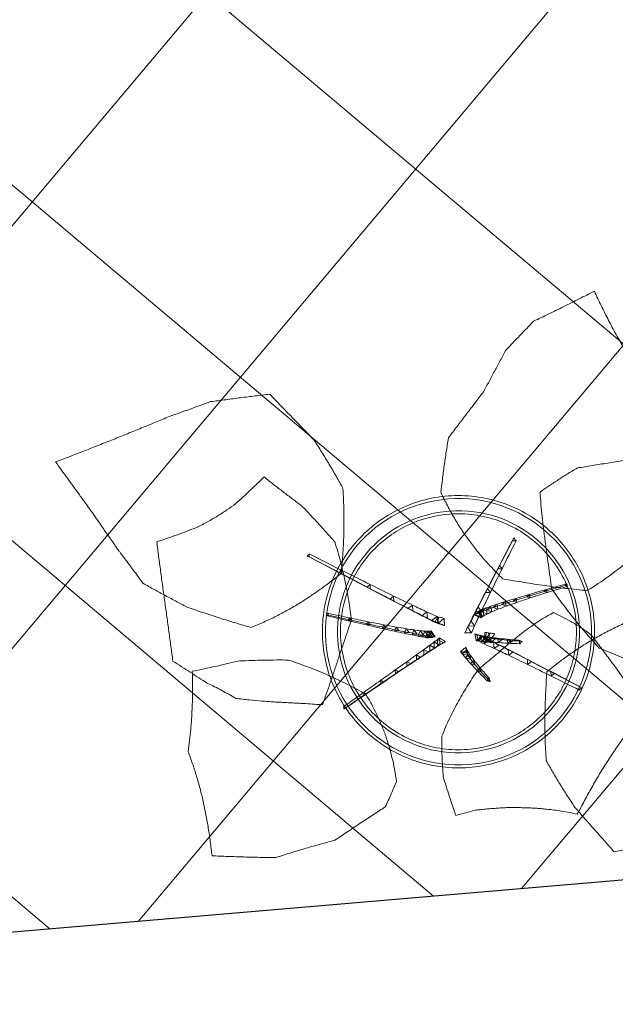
# Model space of a CAD drawing. Header units: millimetres. Extents: x 853417 to 929373, y -433185 to -369260.
# Tile 149 of 157: x 915910 to 916895, y -382712 to -381085. Entities that reach past the tile are written whole.
import ezdxf

# ---------------------------------------------------------------- set-up
doc = ezdxf.new("R2010")
doc.units = ezdxf.units.MM
for name, color, linetype, lineweight in [('I-FURN', 7, 'Continuous', 9), ('KOKO-FLOR-PATT', 7, 'Continuous', 9), ('KOKO-WALL', 7, 'Continuous', 9), ('KOKO_WALL', 7, 'Continuous', 9)]:
    doc.layers.add(name, color=color, linetype=linetype, lineweight=lineweight)

# ---------------------------------------------------------------- blocks, each defined once
blk = doc.blocks.new('Furniture_Interior-Artwork-Decoration_Gotessons_Areca-Palm  - Default-V25-1 korrus_SA_kunstihanke plaan')
at = {"layer": 'I-FURN'}
for p, q in [((-153, 80.5), (-147.2, 84.5)), ((-147.2, 84.5), (-147.5, 77.5)), ((159.6, 90.9), (163.8, 92.8)), ((163.6, 88), (159.6, 90.9)), ((163.8, 92.8), (163.6, 88)), ((-147.5, 77.5), (-153, 80.5)), ((-31.5, 62.7), (-32.5, 69.1)), ((-32.5, 69.1), (-26.3, 66.8)), ((-26.3, 66.8), (-31.5, 62.7)), ((129.3, 73.5), (134.2, 75.8)), ((133.9, 70.2), (129.3, 73.5)), ((134.2, 75.8), (133.9, 70.2)), ((-116.7, 58), (-109.9, 62.5)), ((-110.1, 54.4), (-116.7, 58)), ((-109.9, 62.5), (-110.1, 54.4)), ((-21.9, 48.7), (-23.1, 56.4)), ((-23.1, 56.4), (-15.8, 53.6)), ((-15.8, 53.6), (-21.9, 48.7)), ((82.8, 47), (89.2, 50.1)), ((89.2, 50.1), (88.7, 42.9)), ((103.7, 58.8), (109.3, 61.5)), ((108.9, 55.1), (103.7, 58.8)), ((109.3, 61.5), (108.9, 55.1)), ((-87.7, 40.1), (-79.9, 45.1)), ((-79.9, 35.8), (-87.7, 40.1)), ((-79.9, 45.1), (-79.9, 35.8)), ((-15.5, 38.2), (-16.9, 47.1)), ((-16.9, 47.1), (-8.5, 43.9)), ((-8.5, 43.9), (-15.5, 38.2)), ((-11.6, 30.5), (-13.1, 40.6)), ((-13.1, 40.6), (-3.6, 37)), ((-3.6, 37), (-11.6, 30.5)), ((-10.9, 34.1), (-11.3, 36.5)), ((-11.3, 36.5), (-11.2, 36)), ((-11.3, 36.5), (-6.7, 34.7)), ((-6, 34.5), (-6.7, 34.7)), ((52, 29.9), (59.9, 33.7)), ((59.9, 33.7), (59.2, 24.9)), ((65.8, 37.5), (72.9, 40.9)), ((72.3, 32.9), (65.8, 37.5)), ((72.9, 40.9), (72.3, 32.9)), ((88.7, 42.9), (82.8, 47)), ((-85.2, 20.9), (-80, 25)), ((-79.1, 18.4), (-85.2, 20.9)), ((-80, 25), (-79.1, 18.4)), ((-70.6, 18.3), (-64.7, 22.9)), ((-63.7, 15.5), (-70.6, 18.3)), ((-65.6, 26.5), (-56.8, 32)), ((-56.7, 21.6), (-65.6, 26.5)), ((-64.7, 22.9), (-63.7, 15.5)), ((-59.5, 16.1), (-52.9, 21.3)), ((-56.8, 32), (-56.7, 21.6)), ((-52.9, 21.3), (-51.8, 12.9)), ((-51.1, 14.2), (-43.8, 19.9)), ((-48.1, 18.6), (-50.4, 17.2)), ((-40.4, 11.7), (-50.4, 17.2)), ((-44.9, 12.6), (-37, 18.7)), ((-44.5, 20.8), (-40.6, 23.2)), ((-40.6, 23.2), (-35.6, 20.7)), ((-40.6, 23.2), (-40.4, 11.7)), ((-38.9, 10.7), (-31.7, 17.8)), ((-37, 18.7), (-35.6, 8.8)), ((-10, 26.4), (-11.6, 30.5)), ((22.6, 14.6), (26.2, 16.3)), ((26.2, 16.3), (36.2, 21.1)), ((35.4, 10), (26.2, 16.3)), ((32.3, 19.2), (31.9, 19)), ((32.3, 19.2), (32.1, 16.6)), ((32.7, 19.6), (41.9, 24)), ((41.1, 13.7), (32.7, 19.6)), ((36.2, 21.1), (35.4, 10)), ((41.1, 24), (49.7, 28.1)), ((41.9, 24), (41.1, 13.7)), ((49, 18.6), (41.1, 24)), ((49.7, 28.1), (49, 18.6)), ((59.2, 24.9), (52, 29.9)), ((-51.8, 12.9), (-59.5, 16.1)), ((-43.7, 15.5), (-52.1, 6.1)), ((-52.1, 6.1), (-46.6, 4.9)), ((-42.6, 10.7), (-51.1, 14.2)), ((-43.2, 4.3), (-49, 5.6)), ((-30.2, 7), (-44.9, 12.6)), ((-35.6, 8.8), (-44.9, 12.6)), ((-43.1, 13.5), (-43.7, 15.5)), ((-37.6, 10), (-40.4, 11.7)), ((-29.3, 16), (-38.9, 10.7)), ((-29.8, 6.9), (-38.9, 10.7)), ((-38.9, 10.7), (-36.6, 9.6)), ((-30.2, 7), (-38.9, 10.7)), ((-30.2, 7), (-35.6, 8.8)), ((-27, 5.7), (-30.2, 7)), ((-27.3, -7.8), (-21.1, 3.5)), ((-10.5, 2.9), (-16.9, -7.7)), ((39, 5.4), (39.9, 5.3)), ((39.9, 5.3), (51.8, 6.2)), ((46.6, -4.5), (39.9, 5.3)), ((44, 4.6), (55.1, 5.4)), ((50.2, -4.6), (44, 4.6)), ((50, 6.5), (45.2, 6.2)), ((46.3, -1.1), (50, 6.5)), ((51.8, 6.2), (46.6, -4.5)), ((49.8, 3.4), (60.1, 4.1)), ((55.6, -5.2), (49.8, 3.4)), ((55.1, 5.4), (50.2, -4.6)), ((60.1, 4.1), (55.6, -5.2)), ((57.7, 1.5), (67.3, 2.2)), ((63.1, -6.5), (57.7, 1.5)), ((67.3, 2.2), (63.1, -6.5)), ((-27.3, -7.8), (-16.9, -7.7)), ((-21.8, -16.6), (-27.3, -7.8)), ((-21.8, -16.6), (-15.8, -6.9)), ((-16.9, -7.7), (-21.8, -16.6)), ((32.8, -16.1), (33, -16.2)), ((33, -16.2), (43, -21.7)), ((33.2, -27.7), (33, -16.2)), ((46.6, -4.5), (44.9, -4.8)), ((68.1, -1.2), (76.9, -0.5)), ((73.1, -8.5), (68.1, -1.2)), ((76.9, -0.5), (73.1, -8.5)), ((81.5, -4.8), (89.5, -4.2)), ((86, -11.5), (81.5, -4.8)), ((89.5, -4.2), (86, -11.5)), ((98.3, -9.5), (105.5, -8.9)), ((102.3, -15.6), (98.3, -9.5)), ((105.5, -8.9), (102.3, -15.6)), ((119.1, -15.5), (125.5, -15)), ((122.7, -20.9), (119.1, -15.5)), ((125.5, -15), (122.7, -20.9)), ((-67, -40.5), (-68, -32.1)), ((-68, -32.1), (-60.3, -35.4)), ((-56.3, -37.9), (-57.4, -28.6)), ((-57.4, -28.6), (-48.9, -32.3)), ((-48.9, -32.3), (-56.3, -37.9)), ((-48.4, -35.8), (-49.6, -25.7)), ((-49.6, -25.7), (-40.3, -29.7)), ((-40.3, -29.7), (-48.4, -35.8)), ((-42.8, -34.1), (-44.1, -23.2)), ((-44.1, -23.2), (-34.1, -27.5)), ((-34.1, -27.5), (-42.8, -34.1)), ((-40.6, -21.2), (-39.3, -20.1)), ((-39.1, -32.9), (-40.6, -21.2)), ((-40.6, -21.2), (-29.7, -25.8)), ((-35.3, -38.7), (-40.3, -30.9)), ((-40.3, -30.9), (-31.1, -30.9)), ((-29.7, -25.8), (-39.1, -32.9)), ((-37.3, -29.8), (-37, -32)), ((-37, -32), (-36.1, -31.3)), ((-31.1, -30.9), (-35.3, -38.7)), ((-29.2, -25.5), (-29.7, -25.8)), ((33.2, -27.7), (30.7, -26.5)), ((43, -21.7), (33.2, -27.7)), ((43, -21.7), (38.2, -18.8)), ((49.3, -26.1), (58.2, -31)), ((49.4, -36.5), (49.3, -26.1)), ((58.2, -31), (49.4, -36.5)), ((144.9, -23.1), (150.5, -22.6)), ((148, -27.9), (144.9, -23.1)), ((150.5, -22.6), (148, -27.9)), ((175.6, -32.4), (180.4, -32)), ((175.6, -32.4), (212.2, -43.6)), ((178.3, -36.6), (175.6, -32.4)), ((180.4, -32), (178.3, -36.6)), ((-121.9, -52.7), (-122.6, -46.7)), ((-122.6, -46.7), (-117.2, -49.1)), ((-99.1, -47.8), (-100, -41)), ((-100, -41), (-93.8, -43.8)), ((-93.8, -43.8), (-99.1, -47.8)), ((-81.1, -43.8), (-82, -36.2)), ((-82, -36.2), (-75, -39.2)), ((-75, -39.2), (-81.1, -43.8)), ((-60.3, -35.4), (-67, -40.5)), ((72.5, -40.3), (80.3, -44.6)), ((72.5, -49.6), (72.5, -40.3)), ((80.3, -44.6), (72.5, -49.6)), ((-146.5, -55.5), (-181.7, -62.9)), ((-150.4, -58.6), (-151, -53.4)), ((-151, -53.4), (-146.5, -55.5)), ((-146.5, -55.5), (-150.4, -58.6)), ((-117.2, -49.1), (-121.9, -52.7)), ((-53.3, -67.7), (-57.7, -60.9)), ((-57.7, -60.9), (-49.6, -61.1)), ((-49.6, -61.1), (-53.3, -67.7)), ((102.5, -67), (102.7, -58.9)), ((109.3, -62.5), (102.5, -67)), ((102.7, -58.9), (109.3, -62.5)), ((139.8, -89), (140.1, -82)), ((145.6, -85), (139.8, -89)), ((140.1, -82), (145.6, -85)), ((-75.8, -104), (-79.7, -98.2)), ((-79.7, -98.2), (-72.8, -98.5)), ((-72.8, -98.5), (-75.8, -104)), ((184.4, -115.7), (184.8, -109.8)), ((189.2, -112.2), (184.4, -115.7)), ((184.8, -109.8), (189.2, -112.2)), ((184.8, -109.8), (236.7, -142.3))]:
    blk.add_line(p, q, dxfattribs=at)
at = {"layer": 'I-FURN', "flags": 128}
for points in [[(-196.6, 107.7), (-195.4, 108.6), (-194.2, 109.4), (-193, 110.3), (-191.8, 111.1)], [(-196.6, 107.7), (-174.8, 94.1), (-153, 80.5)], [(-192.2, 105.3), (-193.3, 105.9), (-194.4, 106.5), (-195.5, 107.1), (-196.6, 107.7)], [(-191.8, 111.1), (-191.9, 109.7), (-192, 108.2), (-192.1, 106.8), (-192.2, 105.3)], [(-147.5, 77.5), (-169.8, 91.4), (-192.2, 105.3)], [(159.6, 90.9), (177.5, 101.2), (195.3, 111.5)], [(198.7, 113.1), (181.2, 102.9), (163.8, 92.8)], [(195.3, 111.5), (196.2, 111.9), (197, 112.3), (197.9, 112.7), (198.7, 113.1)], [(198.6, 109), (197.8, 109.6), (197, 110.3), (196.1, 110.9), (195.3, 111.5)], [(198.7, 113.1), (198.7, 112.1), (198.7, 111), (198.6, 110), (198.6, 109)], [(-45.2, 80.8), (-45.3, 82.1), (-45.5, 83.4), (-45.7, 84.7), (-45.9, 86)], [(-45.9, 86), (-44.7, 85.6), (-43.4, 85.1), (-42.2, 84.6), (-40.9, 84.2)], [(-40.9, 84.2), (-42, 83.3), (-43, 82.5), (-44.1, 81.6), (-45.2, 80.8)], [(129.3, 73.5), (144.5, 82.2), (159.6, 90.9)], [(163.8, 92.8), (149, 84.3), (134.2, 75.8)], [(-153, 80.5), (-134.9, 69.3), (-116.7, 58)], [(-110.1, 54.4), (-128.8, 66), (-147.5, 77.5)], [(-11.2, 36), (-11.1, 35.5), (-11, 35), (-11, 34.6), (-10.9, 34.1)], [(-6.7, 34.7), (-7.8, 35), (-8.9, 35.3), (-10, 35.6), (-11.2, 36)], [(-10.9, 34.1), (-10.9, 34), (-10.9, 34), (-10.9, 33.9), (-10.9, 33.8)], [(-10.9, 33.8), (-10.7, 32.4), (-10.6, 31), (-10.4, 29.7), (-10.3, 28.3)], [(-6.8, 28.8), (-5.4, 29.8), (-3.9, 30.8), (-2.4, 31.8), (-0.9, 32.8)], [(-0.9, 32.8), (-2.2, 33.2), (-3.4, 33.7), (-4.7, 34.1), (-6, 34.5)], [(-104, 23.9), (-102.9, 24.8), (-101.7, 25.7), (-100.6, 26.6), (-99.5, 27.5)], [(-98.7, 21.7), (-100, 22.3), (-101.4, 22.8), (-102.7, 23.4), (-104, 23.9)], [(-99.5, 27.5), (-99.3, 26.1), (-99.1, 24.6), (-98.9, 23.2), (-98.7, 21.7)], [(-44.6, 20.9), (-47.4, 21.1), (-50.2, 21.4), (-53, 21.7), (-55.9, 22)], [(-55.9, 22), (-55, 21.6), (-54.1, 21.2), (-53.2, 20.8), (-52.3, 20.4)], [(-52.9, 21.3), (-48.4, 20.6), (-43.8, 19.9)], [(-52.3, 20.4), (-51.3, 20), (-50.2, 19.5), (-49.2, 19.1), (-48.1, 18.7)], [(-48.1, 18.7), (-48.1, 18.6), (-48.1, 18.6), (-48.1, 18.6), (-48.1, 18.6)], [(-48.1, 18.6), (-47.1, 18.1), (-46.1, 17.6), (-45.1, 17.1), (-44.1, 16.6)], [(-44.5, 20.8), (-44.5, 20.8), (-44.6, 20.8), (-44.6, 20.9), (-44.6, 20.9)], [(-36.8, 19.2), (-38.8, 19.6), (-40.7, 20), (-42.6, 20.4), (-44.5, 20.8)], [(-44.1, 16.6), (-43.2, 16.2), (-42.3, 15.7), (-41.5, 15.3), (-40.6, 14.9)], [(-43.8, 19.9), (-43.2, 15.3), (-42.6, 10.7)], [(-37, 18.7), (-34.3, 18.3), (-31.7, 17.8)], [(-35.6, 20.7), (-35.9, 20.4), (-36.2, 20), (-36.5, 19.6), (-36.8, 19.2)], [(-36.7, 14.8), (-36.4, 16.3), (-36.1, 17.8), (-35.8, 19.2), (-35.6, 20.7)], [(-31.7, 17.8), (-29.9, 17.5), (-28.1, 17.1)], [(-31.7, 17.8), (-30.9, 12.4), (-30.2, 7)], [(-28.1, 17.1), (-28.4, 16.8), (-28.7, 16.6), (-29, 16.3), (-29.3, 16)], [(-27.6, 11), (-27.7, 12.5), (-27.8, 14), (-28, 15.6), (-28.1, 17.1)], [(-10.3, 28.3), (-10.2, 27.8), (-10.1, 27.3), (-10, 26.9), (-10, 26.4)], [(-10, 26.4), (-9.2, 27), (-8.4, 27.6), (-7.6, 28.2), (-6.8, 28.8)], [(30.4, 18.3), (29.1, 17.7), (27.7, 17), (26.4, 16.4), (25.1, 15.8)], [(30.7, 18.4), (30.6, 18.4), (30.5, 18.4), (30.5, 18.3), (30.4, 18.3)], [(31.9, 19), (31.6, 18.9), (31.3, 18.7), (31, 18.6), (30.7, 18.4)], [(32.1, 16.6), (32, 17.2), (32, 17.8), (31.9, 18.4), (31.9, 19)], [(32.1, 16), (32.1, 16.2), (32.1, 16.3), (32.1, 16.5), (32.1, 16.6)], [(-59.8, 7.9), (-58, 9.9), (-56.1, 12), (-54.3, 14.1), (-52.4, 16.2)], [(-49, 5.6), (-51.7, 6.2), (-54.4, 6.7), (-57.1, 7.3), (-59.8, 7.9)], [(-52.4, 16.2), (-51.6, 13.5), (-50.7, 10.9), (-49.9, 8.2), (-49, 5.6)], [(-42.6, 10.7), (-47.2, 11.8), (-51.8, 12.9)], [(-46.4, 5.4), (-46.5, 5.3), (-46.5, 5.2), (-46.6, 5.1), (-46.6, 4.9)], [(-46.6, 4.9), (-45.8, 4.8), (-44.9, 4.6), (-44.1, 4.4), (-43.2, 4.3)], [(-43.1, 13.5), (-43.9, 11.5), (-44.7, 9.5), (-45.6, 7.5), (-46.4, 5.4)], [(-44.9, 12.6), (-41.9, 11.6), (-38.9, 10.7)], [(-43.2, 4.3), (-43.2, 5.3), (-43.2, 6.4), (-43.2, 7.5), (-43.1, 8.6)], [(-43.1, 8.6), (-43.1, 9.8), (-43.1, 11.1), (-43.1, 12.3), (-43.1, 13.5)], [(-40.6, 14.9), (-41.1, 14.3), (-41.7, 13.7), (-42.2, 13.1), (-42.7, 12.5)], [(-42.7, 12.5), (-42.1, 12.2), (-41.5, 11.9), (-40.9, 11.6), (-40.3, 11.3)], [(-40.3, 11.3), (-39.6, 11), (-38.9, 10.7), (-38.2, 10.3), (-37.6, 10)], [(-37.6, 10), (-37.3, 11.2), (-37.1, 12.4), (-36.9, 13.6), (-36.7, 14.8)], [(-33.1, 12.9), (-34, 12.1), (-34.9, 11.3), (-35.7, 10.5), (-36.6, 9.6)], [(-36.6, 9.6), (-36.1, 9.4), (-35.7, 9.3), (-35.2, 9.1), (-34.8, 8.9)], [(-29.3, 16), (-30.3, 15.3), (-31.2, 14.5), (-32.2, 13.7), (-33.1, 12.9)], [(-29.8, 6.9), (-29.7, 6.9), (-29.5, 6.8), (-29.4, 6.8), (-29.3, 6.7)], [(-29.3, 6.7), (-28.7, 6.5), (-28.1, 6.2), (-27.6, 6), (-27, 5.7)], [(-27, 5.7), (-27.1, 7), (-27.3, 8.3), (-27.4, 9.7), (-27.6, 11)], [(-21.1, 3.5), (-19.9, 1), (-18.6, -1.4), (-17.3, -3.9), (-16.1, -6.4)], [(-16, 2.9), (-17.3, 3.1), (-18.6, 3.2), (-19.8, 3.4), (-21.1, 3.5)], [(-10.5, 2.9), (-11.8, 2.9), (-13.2, 2.9), (-14.6, 2.9), (-16, 2.9)], [(-15.7, -6.7), (-14.4, -4.3), (-13.1, -1.9), (-11.8, 0.5), (-10.5, 2.9)], [(25.1, 15.8), (24.5, 15.5), (23.9, 15.2), (23.3, 14.9), (22.6, 14.6)], [(27.7, 11.1), (27.9, 10.9), (28.1, 10.8), (28.3, 10.6), (28.5, 10.4)], [(28.5, 10.4), (29.4, 9.8), (30.2, 9.1), (31, 8.4), (31.8, 7.7)], [(31.8, 7.7), (31.9, 9), (32, 10.3), (32.1, 11.6), (32.1, 12.9)], [(32.1, 12.9), (32.1, 13.7), (32.1, 14.5), (32.1, 15.2), (32.1, 16)], [(39.1, 5.5), (39.1, 5.4), (39, 5.4), (39, 5.4), (39, 5.4)], [(39, 5.4), (40.5, 2.9), (41.9, 0.3), (43.4, -2.2), (44.9, -4.8)], [(45.2, 6.2), (43.7, 6), (42.1, 5.8), (40.6, 5.6), (39.1, 5.5)], [(46.3, -1.1), (46, 0.7), (45.7, 2.6), (45.5, 4.4), (45.2, 6.2)], [(-16.1, -6.4), (-16, -6.6), (-15.8, -6.8)], [(-16.1, -6.4), (-16.1, -6.5), (-16.1, -6.6), (-16.1, -6.7), (-16.1, -6.8)], [(-16.1, -6.8), (-16, -6.8), (-16, -6.8), (-15.9, -6.8), (-15.9, -6.7)], [(-15.8, -6.9), (-15.8, -6.8), (-15.7, -6.8), (-15.7, -6.7), (-15.7, -6.7)], [(22.1, -11.6), (27.5, -13.9), (33, -16.2)], [(23.8, -12.5), (23.4, -12.3), (22.9, -12), (22.5, -11.8), (22.1, -11.6)], [(26.5, -14), (25.9, -13.7), (25.2, -13.3), (24.5, -12.9), (23.8, -12.5)], [(31.6, -17), (30.3, -16.2), (29.1, -15.5), (27.8, -14.8), (26.5, -14)], [(32.8, -16.1), (32.5, -18.3), (32.1, -20.5), (31.7, -22.7), (31.3, -25)], [(38.2, -18.8), (36.9, -18.1), (35.5, -17.5), (34.2, -16.8), (32.8, -16.1)], [(33, -16.2), (35.5, -17.6), (38, -19), (40.5, -20.3), (43, -21.7)], [(33.2, -27.7), (33.1, -24.9), (33.1, -22), (33, -19.1), (33, -16.2)], [(44.9, -4.8), (44.9, -4.6), (45, -4.5), (45, -4.4), (45.1, -4.2)], [(45.1, -4.2), (45.4, -3.5), (45.7, -2.7), (46, -1.9), (46.3, -1.1)], [(-39.3, -20.1), (-38.8, -22.5), (-38.3, -25), (-37.8, -27.4), (-37.3, -29.8)], [(-32.3, -23.9), (-34, -22.9), (-35.8, -22), (-37.6, -21.1), (-39.3, -20.1)], [(-37.3, -29.8), (-37, -30.2), (-36.7, -30.6), (-36.4, -30.9), (-36.1, -31.3)], [(-36.1, -31.3), (-35, -30.4), (-33.8, -29.4), (-32.6, -28.4), (-31.5, -27.5)], [(-29.2, -25.5), (-30, -25.1), (-30.7, -24.7), (-31.5, -24.3), (-32.3, -23.9)], [(-31.5, -27.5), (-30.9, -27), (-30.3, -26.5), (-29.8, -26), (-29.2, -25.5)], [(21.7, -23.7), (22.9, -23), (24.1, -22.2), (25.3, -21.4), (26.5, -20.7)], [(22, -20.9), (21.9, -21.6), (21.8, -22.3), (21.8, -23), (21.7, -23.7)], [(22.1, -18.1), (22.1, -18.8), (22, -19.5), (22, -20.2), (22, -20.9)], [(26.5, -20.7), (27.8, -19.8), (29.1, -18.8), (30.3, -17.9), (31.6, -17)], [(31.3, -25), (31.2, -25.4), (31, -25.7), (30.9, -26.1), (30.7, -26.5)], [(30.7, -26.5), (31, -26.3), (31.4, -26.1), (31.7, -25.8), (32, -25.6)], [(43, -21.7), (39.2, -20.1), (35.4, -18.5), (31.6, -17)], [(32, -25.6), (33.6, -23.9), (35.1, -22.2), (36.7, -20.5), (38.2, -18.8)], [(43, -21.7), (40.5, -23.2), (38.1, -24.7), (35.6, -26.2), (33.2, -27.7)], [(144.9, -23.1), (160.3, -27.8), (175.6, -32.4)], [(180.4, -32), (165.5, -27.3), (150.5, -22.6)], [(216.2, -43.2), (198.3, -37.6), (180.4, -32)], [(214.3, -47.1), (196.3, -41.9), (178.3, -36.6)], [(212.2, -43.6), (213.2, -43.5), (214.2, -43.4), (215.2, -43.3), (216.2, -43.2)], [(214.3, -47.1), (213.8, -46.3), (213.2, -45.4), (212.7, -44.5), (212.2, -43.6)], [(216.2, -43.2), (215.7, -44.2), (215.2, -45.2), (214.8, -46.2), (214.3, -47.1)], [(-185.4, -61.1), (-168.2, -57.3), (-151, -53.4)], [(-184.8, -65.4), (-185, -64.4), (-185.1, -63.3), (-185.2, -62.2), (-185.4, -61.1)], [(-185.4, -61.1), (-184.5, -61.6), (-183.5, -62), (-182.6, -62.5), (-181.7, -62.9)], [(-184.8, -65.4), (-167.6, -62), (-150.4, -58.6)], [(-181.7, -62.9), (-182.5, -63.5), (-183.2, -64.2), (-184, -64.8), (-184.8, -65.4)], [(-150.4, -58.6), (-136.1, -55.6), (-121.9, -52.7)], [(-117.2, -49.1), (-131.9, -52.3), (-146.5, -55.5)], [(-49.6, -61.1), (-61.2, -79.8), (-72.8, -98.5)], [(102.7, -58.9), (121.4, -70.5), (140.1, -82)], [(145.6, -85), (127.5, -73.8), (109.3, -62.5)], [(-75.8, -104), (-64.5, -85.9), (-53.3, -67.7)], [(140.1, -82), (162.5, -95.9), (184.8, -109.8)], [(189.2, -112.2), (167.4, -98.6), (145.6, -85)], [(-102.9, -147.6), (-89.4, -125.8), (-75.8, -104)], [(-72.8, -98.5), (-86.7, -120.8), (-100.6, -143.2)], [(240.1, -144), (214.6, -128.1), (189.2, -112.2)], [(236.2, -147), (210.3, -131.3), (184.4, -115.7)], [(-102.9, -147.6), (-103.8, -146.4), (-104.7, -145.2), (-105.5, -144), (-106.4, -142.8)], [(-106.4, -142.8), (-104.9, -142.9), (-103.5, -143), (-102, -143.1), (-100.6, -143.2)], [(-100.6, -143.2), (-101.2, -144.3), (-101.8, -145.4), (-102.3, -146.5), (-102.9, -147.6)], [(236.2, -147), (236.4, -145.8), (236.5, -144.6), (236.6, -143.4), (236.7, -142.3)], [(240.1, -144), (239.1, -144.8), (238.1, -145.5), (237.2, -146.2), (236.2, -147)], [(236.7, -142.3), (237.6, -142.7), (238.4, -143.1), (239.2, -143.6), (240.1, -144)]]:
    blk.add_lwpolyline(points, dxfattribs=at)
at = {"layer": 'I-FURN'}
for points, knots in [([(-422.3, 364), (-404.7, 365), (-379, 366.7), (-345.6, 369.4), (-321.2, 371.7), (-297.2, 374.1), (-273.9, 376.6), (-251.3, 379.3), (-236.4, 381.1), (-229, 382)], [0, 0, 0, 0, 0.25, 0.375, 0.5, 0.625, 0.75, 0.875, 1, 1, 1, 1]), ([(229.8, 328), (221.7, 323.4), (210, 316.8), (195, 308.4), (183.9, 302.2), (173.2, 296.3), (159.2, 288.5), (149.1, 282.9), (142.5, 279.3)], [0, 0, 0, 0, 0.25, 0.375, 0.5, 0.625, 0.75, 1, 1, 1, 1]), ([(460.6, 164), (458.6, 170.7), (454.8, 184.2), (450.7, 201.3), (447.7, 215.3), (445.6, 226), (443.7, 236.9), (442, 247.8), (440.5, 258.7), (438.7, 273.6), (436.8, 292.5), (435.3, 315.1), (434.6, 330.5), (434.3, 338.3)], [0, 0, 0, 0, 0.125, 0.25, 0.3125, 0.375, 0.4375, 0.5, 0.5625, 0.625, 0.75, 0.875, 1, 1, 1, 1]), ([(-288.1, 163), (-283.1, 168.3), (-273.2, 179), (-260.8, 193), (-250.9, 204.9), (-243.4, 214), (-236, 223.4), (-228.8, 233), (-221.6, 242.7), (-214.4, 252.7), (-207.3, 262.8), (-200.3, 273.1), (-193.6, 283.5), (-184.6, 297.5), (-177.7, 308.2), (-173.1, 315.5)], [0, 0, 0, 0, 0.125, 0.25, 0.3125, 0.375, 0.4375, 0.5, 0.5625, 0.625, 0.6875, 0.75, 0.8125, 0.875, 1, 1, 1, 1]), ([(-173.1, 315.5), (-168.8, 314.2), (-160.2, 311.8), (-147.7, 308.5), (-135.3, 305.7), (-125.2, 303.8), (-117.4, 302.3), (-111.5, 301.4), (-106.7, 300.7), (-103, 300.1), (-100.2, 299.8), (-97.5, 299.4), (-94.4, 299.1), (-90.7, 298.7), (-85.6, 298.2), (-79.1, 297.4), (-70.2, 296.5), (-60, 295.9), (-51.3, 295.6), (-44.7, 295.5), (-40, 295.5), (-35.5, 295.5), (-29.6, 295.5), (-22.3, 295.6), (-13.8, 295.9), (-8.2, 296.2), (-5.5, 296.3)], [0, 0, 0, 0, 0.083333, 0.166667, 0.25, 0.333333, 0.375, 0.416667, 0.458333, 0.479167, 0.5, 0.520833, 0.541667, 0.583333, 0.625, 0.666667, 0.708333, 0.75, 0.791667, 0.8125, 0.833333, 0.854167, 0.875, 0.916667, 0.958333, 1, 1, 1, 1]), ([(120.7, 239.1), (121.2, 232.2), (122.4, 218.6), (125.1, 198.6), (128.2, 182.3), (131.2, 169.6), (133.6, 160.3), (136.3, 151.1), (140.2, 139.1), (145.5, 124.6), (152.5, 107.9), (157.7, 97), (160.4, 91.7)], [0, 0, 0, 0, 0.125, 0.25, 0.375, 0.4375, 0.5, 0.5625, 0.625, 0.75, 0.875, 1, 1, 1, 1]), ([(-128.7, 223.6), (-128.7, 217.3), (-128.9, 204.6), (-129.5, 186), (-130.6, 167.4), (-132, 149), (-133.8, 131), (-136.6, 107.2), (-139, 89.3), (-140.6, 77.1)], [0, 0, 0, 0, 0.125, 0.25, 0.375, 0.5, 0.625, 0.75, 1, 1, 1, 1]), ([(40.5, 170.2), (38.1, 165.3), (33.1, 155.7), (25.4, 141.5), (17.1, 127.7), (8.6, 114.2), (-0.2, 101.2), (-12.4, 84.3), (-21.9, 72.2), (-28.5, 64.1)], [0, 0, 0, 0, 0.125, 0.25, 0.375, 0.5, 0.625, 0.75, 1, 1, 1, 1]), ([(443.7, 31.8), (443.9, 36.6), (444.3, 43.8), (444.9, 53.8), (445.5, 61.4), (446.2, 69.2), (446.9, 77.2), (447.8, 85.4), (449.1, 96.4), (450.9, 110.3), (453.5, 127.5), (456.8, 145.4), (459.3, 157.7), (460.6, 164)], [0, 0, 0, 0, 0.125, 0.1875, 0.25, 0.3125, 0.375, 0.4375, 0.5, 0.625, 0.75, 0.875, 1, 1, 1, 1]), ([(-218.1, 21.6), (-220.2, 24.9), (-224.6, 31.5), (-231.3, 41.8), (-238.3, 52.6), (-245.3, 63.6), (-252.3, 74.7), (-261.5, 89.9), (-268.5, 101.8), (-273.1, 109.9)], [0, 0, 0, 0, 0.125, 0.25, 0.375, 0.5, 0.625, 0.75, 1, 1, 1, 1]), ([(233.4, 103.3), (230.8, 97.7), (225.7, 86.4), (218.3, 69.5), (212.3, 55.3), (207.5, 44), (204, 35.5), (200.5, 27.1), (195.7, 15.7), (189.7, 1.5), (182.5, -15.2), (177.6, -26.6), (175.1, -32.4)], [0, 0, 0, 0, 0.125, 0.25, 0.375, 0.4375, 0.5, 0.5625, 0.625, 0.75, 0.875, 1, 1, 1, 1]), ([(375.6, 81.9), (368, 83.4), (353.4, 86.2), (336, 89.2), (322.6, 91.2), (312.8, 92.6), (303.3, 93.8), (294.2, 95.1), (285.5, 96.2), (277, 97.3), (268.9, 98.3), (258.6, 99.7), (246.5, 101.4), (237.6, 102.7), (233.4, 103.3)], [0, 0, 0, 0, 0.125, 0.25, 0.3125, 0.375, 0.4375, 0.5, 0.5625, 0.625, 0.6875, 0.75, 0.875, 1, 1, 1, 1]), ([(160.4, 91.7), (170, 85.2), (184.4, 75.9), (204.4, 64.1), (219.7, 55.6), (235.3, 47.5), (256.4, 37.2), (272.5, 30.1), (283.5, 25.4)], [0, 0, 0, 0, 0.25, 0.375, 0.5, 0.625, 0.75, 1, 1, 1, 1]), ([(-140.6, 77.1), (-146.4, 73.1), (-158.1, 65.2), (-176.2, 53.7), (-192, 44.5), (-205.2, 37.4), (-215.4, 32.2), (-225.8, 27.1), (-240.1, 20.5), (-258.7, 12.6), (-282, 4), (-298.3, -1.4), (-306.7, -3.9)], [0, 0, 0, 0, 0.125, 0.25, 0.375, 0.4375, 0.5, 0.5625, 0.625, 0.75, 0.875, 1, 1, 1, 1]), ([(-28.5, 64.1), (-33.8, 60.4), (-44.4, 53), (-59.8, 41.9), (-72.8, 32.5), (-83.2, 25), (-91, 19.5), (-99, 14), (-109.7, 6.9), (-128.9, -5.1), (-146.4, -14.2), (-158.9, -19.6)], [0, 0, 0, 0, 0.125, 0.25, 0.375, 0.4375, 0.5, 0.5625, 0.625, 0.75, 1, 1, 1, 1]), ([(474.5, 12.6), (470, 16.1), (460.9, 23), (442.8, 36.7), (429.4, 46.7), (420.6, 53.3)], [0, 0, 0, 0, 0.25, 0.5, 1, 1, 1, 1]), ([(-230.1, 44.4), (-223.4, 35.9), (-210.5, 19.1), (-195.1, -2.6), (-183.6, -19.9), (-172.4, -37.1), (-164.3, -50.1), (-159, -59)], [0, 0, 0, 0, 0.25, 0.5, 0.625, 0.75, 1, 1, 1, 1]), ([(-158.9, -19.6), (-163, -17.4), (-171.6, -12.4), (-183.8, -4.8), (-194.1, 2.3), (-204.6, 10.1), (-212.7, 16.8), (-218.1, 21.6)], [0, 0, 0, 0, 0.25, 0.5, 0.625, 0.75, 1, 1, 1, 1]), ([(486, -186.1), (485.7, -178), (485.2, -165.8), (484.2, -149.4), (483.4, -137.1), (482.7, -124.5), (481.9, -111.5), (481.1, -98.6), (480.4, -85.9), (479.6, -73.5), (478.6, -57.1), (477.4, -36.7), (476, -12.1), (475, 4.4), (474.5, 12.6)], [0, 0, 0, 0, 0.125, 0.1875, 0.25, 0.3125, 0.375, 0.4375, 0.5, 0.5625, 0.625, 0.75, 0.875, 1, 1, 1, 1]), ([(175.1, -32.4), (175.5, -43.3), (176.5, -59.5), (178.5, -81.2), (181.1, -103), (185.5, -130.7), (190.1, -152.7), (192.7, -163.7)], [0, 0, 0, 0, 0.25, 0.375, 0.5, 0.75, 1, 1, 1, 1]), ([(-80, -81.4), (-91.6, -78.6), (-108.6, -74.4), (-131, -69.1), (-153.4, -64), (-176.8, -59.1), (-199.9, -54.8), (-211.7, -52.7), (-217.6, -51.8)], [0, 0, 0, 0, 0.25, 0.375, 0.5, 0.75, 0.875, 1, 1, 1, 1]), ([(-159, -59), (-158.6, -65.8), (-157.8, -79.2), (-156.7, -99), (-155.6, -115.6), (-154.8, -129.1), (-154.2, -139), (-153.7, -149), (-153, -162.4), (-152.4, -179.2), (-151.9, -199.5), (-151.9, -213.1), (-151.9, -220)], [0, 0, 0, 0, 0.125, 0.25, 0.375, 0.4375, 0.5, 0.5625, 0.625, 0.75, 0.875, 1, 1, 1, 1]), ([(11.6, -232), (8.6, -224.2), (2.5, -209.1), (-7.3, -187.6), (-16.2, -170.6), (-23.6, -157.6), (-29.4, -148.2), (-35.2, -139), (-43.3, -127.1), (-53.7, -112.9), (-66.6, -96.8), (-75.4, -86.5), (-80, -81.4)], [0, 0, 0, 0, 0.125, 0.25, 0.375, 0.4375, 0.5, 0.5625, 0.625, 0.75, 0.875, 1, 1, 1, 1]), ([(186.2, -110.5), (184.1, -121.9), (181.3, -138.7), (178.3, -161.4), (176.4, -178.6), (174.9, -196.2), (173.7, -214.1), (173, -232), (172.6, -244.1), (172.5, -250.2)], [0, 0, 0, 0, 0.25, 0.375, 0.5, 0.625, 0.75, 0.875, 1, 1, 1, 1]), ([(642.9, -330.1), (640, -325.4), (634.2, -316.1), (625.6, -302.1), (618.4, -290.6), (612.8, -281.3), (608.6, -274.5), (604.3, -267.4), (598.3, -257.6), (590.7, -245.1), (582.3, -231), (575.4, -219.2), (570.6, -210.9), (567.5, -205.7), (565.2, -202), (563.6, -199.2), (562.1, -196.9), (560.9, -194.9), (560, -193.3), (559, -191.7), (557.9, -189.7), (556.5, -187.3), (555, -184.6), (553.4, -181.9), (551.7, -178.9), (549.7, -175.7), (547.4, -172), (544.6, -167.7), (541.5, -162.8), (537, -155.9), (530.9, -146.4), (522.9, -133.6), (517.1, -124.2), (514.2, -119.3)], [0, 0, 0, 0, 0.05, 0.1, 0.15, 0.175, 0.2, 0.225, 0.25, 0.3, 0.35, 0.4, 0.45, 0.5, 0.525, 0.55, 0.575, 0.5875, 0.6, 0.6125, 0.625, 0.65, 0.675, 0.7, 0.725, 0.75, 0.775, 0.8, 0.825, 0.85, 0.9, 0.95, 1, 1, 1, 1]), ([(-216.7, -255.1), (-220.8, -255.4), (-229, -256), (-241.5, -257.1), (-254.3, -258.2), (-267.3, -259.3), (-280.2, -260.4), (-297.6, -261.9), (-310.8, -263), (-319.7, -263.7)], [0, 0, 0, 0, 0.125, 0.25, 0.375, 0.5, 0.625, 0.75, 1, 1, 1, 1]), ([(300.7, -279.3), (304.7, -276), (310.9, -270.9), (319.6, -264.1), (324, -260.7), (326.2, -259)], [0, 0, 0, 0, 0.5, 0.75, 1, 1, 1, 1]), ([(450, -390.9), (457.8, -388.2), (473.4, -383), (497, -375.4), (516.9, -369), (532.9, -363.9), (544.9, -360.1), (557, -356.3), (573.3, -351.2), (593.7, -344.9), (618.1, -337.6), (634.6, -332.6), (642.9, -330.1)], [0, 0, 0, 0, 0.125, 0.25, 0.375, 0.4375, 0.5, 0.5625, 0.625, 0.75, 0.875, 1, 1, 1, 1]), ([(-355.9, -356.7), (-351.7, -363.8), (-343.6, -378.2), (-333.6, -396.5), (-325.7, -411.5), (-319.8, -422.9), (-313.9, -434.4), (-308.3, -446), (-302.7, -457.8), (-297.1, -469.8), (-291.6, -482), (-286.4, -494.2), (-281.3, -506.4), (-274.6, -523), (-269.8, -535.6), (-266.6, -544.1)], [0, 0, 0, 0, 0.125, 0.25, 0.3125, 0.375, 0.4375, 0.5, 0.5625, 0.625, 0.6875, 0.75, 0.8125, 0.875, 1, 1, 1, 1])]:
    blk.add_open_spline(points, degree=3, knots=knots, dxfattribs=at)
for points in [[(-229, 382), (-224.1, 375.4), (-214.3, 362.3), (-199.4, 342.8), (-184.6, 323.4), (-174.9, 310.5), (-170.1, 304.1)], [(329.4, 349.3), (320.8, 347.2), (303.7, 343.1), (278.4, 337.6), (253.6, 332.6), (237.6, 329.5), (229.8, 328)], [(434.3, 338.3), (425.7, 339.4), (408.4, 341.4), (382.3, 344.3), (355.8, 346.9), (338.2, 348.5), (329.4, 349.3)], [(-170.1, 304.1), (-166.3, 297.3), (-158.8, 283.7), (-148.1, 263.5), (-138, 243.4), (-131.7, 230.2), (-128.7, 223.6)], [(-5.5, 296.3), (0.1, 297.2), (11.2, 299), (22.1, 301.1), (27.5, 302.2)], [(27.5, 302.2), (28.9, 296.6), (31.7, 285.6), (35.7, 269.5), (39.7, 253.1), (42.1, 242.4), (43.3, 237)], [(142.5, 279.3), (140.5, 275.9), (136.7, 269), (131.2, 258.9), (125.9, 248.9), (122.4, 242.4), (120.7, 239.1)], [(43.3, 237), (43.2, 231.3), (43.2, 219.8), (42.7, 202.8), (41.8, 186.2), (41, 175.5), (40.5, 170.2)], [(-191.8, 111.1), (-176.9, 102.3), (-162.1, 93.4), (-147.2, 84.5)], [(198.6, 109), (186.9, 102), (175.2, 95), (163.6, 88)], [(-147.2, 84.5), (-134.8, 77.2), (-122.3, 69.8), (-109.9, 62.5)], [(-45.9, 86), (-41.4, 80.4), (-36.9, 74.8), (-32.5, 69.1)], [(-40.9, 84.2), (-36.1, 78.4), (-31.2, 72.6), (-26.3, 66.8)], [(163.6, 88), (153.7, 82), (143.8, 76.1), (133.9, 70.2)], [(420.6, 53.3), (412.7, 57.8), (397.3, 67), (382.7, 76.8), (375.6, 81.9)], [(-291.1, 75.1), (-285.9, 72.6), (-275.6, 67.5), (-260.2, 59.8), (-245, 52.1), (-235, 46.9), (-230.1, 44.4)], [(-31.5, 62.7), (-36.1, 68.7), (-40.6, 74.7), (-45.2, 80.8)], [(-32.5, 69.1), (-29.3, 64.9), (-26.2, 60.6), (-23.1, 56.4)], [(-26.3, 66.8), (-22.8, 62.4), (-19.3, 58), (-15.8, 53.6)], [(103.7, 58.8), (112.2, 63.7), (120.8, 68.6), (129.3, 73.5)], [(133.9, 70.2), (125.6, 65.1), (117.3, 60.1), (108.9, 55.1)], [(134.2, 75.8), (125.9, 71), (117.6, 66.3), (109.3, 61.5)], [(-116.7, 58), (-107.1, 52), (-97.4, 46.1), (-87.7, 40.1)], [(-79.9, 35.8), (-89.9, 42), (-100, 48.2), (-110.1, 54.4)], [(-109.9, 62.5), (-99.9, 56.7), (-89.9, 50.9), (-79.9, 45.1)], [(-21.9, 48.7), (-25.1, 53.4), (-28.3, 58), (-31.5, 62.7)], [(-23.1, 56.4), (-21, 53.3), (-18.9, 50.2), (-16.9, 47.1)], [(-15.8, 53.6), (-13.3, 50.4), (-10.9, 47.2), (-8.5, 43.9)], [(89.2, 50.1), (83.8, 47), (78.3, 43.9), (72.9, 40.9)], [(82.8, 47), (89.8, 51), (96.7, 54.9), (103.7, 58.8)], [(108.9, 55.1), (102.2, 51), (95.5, 47), (88.7, 42.9)], [(109.3, 61.5), (102.6, 57.7), (95.9, 53.9), (89.2, 50.1)], [(-87.7, 40.1), (-80.3, 35.6), (-73, 31), (-65.6, 26.5)], [(-79.9, 45.1), (-72.2, 40.7), (-64.5, 36.4), (-56.8, 32)], [(-56.7, 21.6), (-64.4, 26.4), (-72.1, 31.1), (-79.9, 35.8)], [(-15.5, 38.2), (-17.6, 41.7), (-19.8, 45.2), (-21.9, 48.7)], [(-16.9, 47.1), (-15.6, 45), (-14.4, 42.8), (-13.1, 40.6)], [(-11.6, 30.5), (-12.9, 33.1), (-14.2, 35.7), (-15.5, 38.2)], [(-13.1, 40.6), (-12.5, 39.2), (-11.9, 37.8), (-11.3, 36.5)], [(-8.5, 43.9), (-6.8, 41.6), (-5.2, 39.3), (-3.6, 37)], [(-3.6, 37), (-2.7, 35.6), (-1.8, 34.2), (-0.9, 32.8)], [(59.9, 33.7), (56.5, 31.8), (53.1, 30), (49.7, 28.1)], [(52, 29.9), (56.6, 32.4), (61.2, 35), (65.8, 37.5)], [(72.3, 32.9), (67.9, 30.3), (63.6, 27.6), (59.2, 24.9)], [(72.9, 40.9), (68.5, 38.5), (64.2, 36.1), (59.9, 33.7)], [(65.8, 37.5), (71.4, 40.7), (77.1, 43.9), (82.8, 47)], [(88.7, 42.9), (83.3, 39.6), (77.8, 36.2), (72.3, 32.9)], [(-104, 23.9), (-97.7, 22.9), (-91.5, 21.9), (-85.2, 20.9)], [(-99.5, 27.5), (-93, 26.7), (-86.5, 25.9), (-80, 25)], [(-79.1, 18.4), (-85.6, 19.5), (-92.2, 20.6), (-98.7, 21.7)], [(-85.2, 20.9), (-80.3, 20), (-75.5, 19.2), (-70.6, 18.3)], [(-80, 25), (-74.9, 24.3), (-69.8, 23.6), (-64.7, 22.9)], [(-63.7, 15.5), (-68.8, 16.4), (-74, 17.4), (-79.1, 18.4)], [(-70.6, 18.3), (-66.9, 17.6), (-63.2, 16.8), (-59.5, 16.1)], [(-65.6, 26.5), (-60.5, 23.4), (-55.5, 20.3), (-50.4, 17.2)], [(-64.7, 22.9), (-60.7, 22.4), (-56.8, 21.8), (-52.9, 21.3)], [(-56.8, 32), (-51.4, 29.1), (-46, 26.2), (-40.6, 23.2)], [(-40.4, 11.7), (-45.8, 15), (-51.2, 18.3), (-56.7, 21.6)], [(-50.4, 17.2), (-47.8, 15.6), (-45.3, 14), (-42.7, 12.5)], [(-43.8, 19.9), (-41.5, 19.5), (-39.3, 19.1), (-37, 18.7)], [(26.2, 16.3), (28.4, 17.4), (30.5, 18.5), (32.7, 19.6)], [(36.2, 21.1), (34.9, 20.5), (33.6, 19.8), (32.3, 19.2)], [(32.7, 19.6), (35.5, 21.1), (38.3, 22.5), (41.1, 24)], [(41.9, 24), (40, 23), (38.1, 22.1), (36.2, 21.1)], [(41.1, 24), (44.7, 26), (48.4, 28), (52, 29.9)], [(49, 18.6), (46.4, 17), (43.7, 15.3), (41.1, 13.7)], [(49.7, 28.1), (47.1, 26.7), (44.5, 25.4), (41.9, 24)], [(59.2, 24.9), (55.8, 22.8), (52.4, 20.7), (49, 18.6)], [(283.5, 25.4), (290.1, 24.8), (303.5, 23.7), (323.8, 22.5), (344.3, 21.5), (358, 20.9), (364.8, 20.7)], [(364.8, 20.7), (371.4, 21.7), (384.5, 23.7), (404.3, 26.7), (423.9, 29.5), (437.1, 31.1), (443.7, 31.8)], [(-51.8, 12.9), (-55.7, 13.8), (-59.7, 14.6), (-63.7, 15.5)], [(-59.8, 7.9), (-57.2, 7.3), (-54.7, 6.7), (-52.1, 6.1)], [(-59.5, 16.1), (-56.7, 15.5), (-53.9, 14.8), (-51.1, 14.2)], [(-52.4, 16.2), (-49.5, 15.9), (-46.6, 15.7), (-43.7, 15.5)], [(-51.1, 14.2), (-49.1, 13.7), (-47, 13.1), (-44.9, 12.6)], [(-35.6, 8.8), (-37.9, 9.4), (-40.3, 10.1), (-42.6, 10.7)], [(-34.8, 8.9), (-34.4, 8.7), (-33.5, 8.4), (-32.3, 7.9), (-31, 7.4), (-30.2, 7.1), (-29.8, 6.9)], [(22.6, 14.6), (23.5, 14), (25.2, 12.8), (26.8, 11.7), (27.7, 11.1)], [(35.4, 10), (34.2, 9.3), (33, 8.5), (31.8, 7.7)], [(41.1, 13.7), (39.2, 12.5), (37.3, 11.3), (35.4, 10)], [(39.9, 5.3), (41.3, 5.1), (42.6, 4.9), (44, 4.6)], [(44, 4.6), (45.9, 4.2), (47.9, 3.8), (49.8, 3.4)], [(49.8, 3.4), (52.4, 2.8), (55.1, 2.1), (57.7, 1.5)], [(51.8, 6.2), (51.2, 6.3), (50.6, 6.4), (50, 6.5)], [(55.1, 5.4), (54, 5.7), (52.9, 5.9), (51.8, 6.2)], [(60.1, 4.1), (58.4, 4.6), (56.8, 5), (55.1, 5.4)], [(57.7, 1.5), (61.2, 0.6), (64.7, -0.3), (68.1, -1.2)], [(67.3, 2.2), (64.9, 2.8), (62.5, 3.5), (60.1, 4.1)], [(76.9, -0.5), (73.7, 0.4), (70.5, 1.3), (67.3, 2.2)], [(-40.3, -30.9), (-36, -23.2), (-31.6, -15.5), (-27.3, -7.8)], [(-16.9, -7.7), (-21.6, -15.4), (-26.3, -23.1), (-31.1, -30.9)], [(22.1, -11.6), (22.1, -12.7), (22.1, -14.8), (22.1, -17), (22.1, -18.1)], [(33, -16.2), (38.4, -19.5), (43.9, -22.8), (49.3, -26.1)], [(50.2, -4.6), (49, -4.6), (47.8, -4.5), (46.6, -4.5)], [(55.6, -5.2), (53.8, -5), (52, -4.8), (50.2, -4.6)], [(63.1, -6.5), (60.6, -6), (58.1, -5.6), (55.6, -5.2)], [(73.1, -8.5), (69.7, -7.8), (66.4, -7.1), (63.1, -6.5)], [(68.1, -1.2), (72.6, -2.4), (77, -3.6), (81.5, -4.8)], [(86, -11.5), (81.7, -10.5), (77.4, -9.5), (73.1, -8.5)], [(89.5, -4.2), (85.3, -2.9), (81.1, -1.7), (76.9, -0.5)], [(81.5, -4.8), (87.1, -6.3), (92.7, -7.9), (98.3, -9.5)], [(102.3, -15.6), (96.9, -14.2), (91.4, -12.8), (86, -11.5)], [(105.5, -8.9), (100.2, -7.3), (94.8, -5.7), (89.5, -4.2)], [(98.3, -9.5), (105.2, -11.5), (112.2, -13.5), (119.1, -15.5)], [(122.7, -20.9), (115.9, -19.2), (109.1, -17.4), (102.3, -15.6)], [(125.5, -15), (118.9, -13), (112.2, -10.9), (105.5, -8.9)], [(119.1, -15.5), (127.7, -18), (136.3, -20.6), (144.9, -23.1)], [(150.5, -22.6), (142.2, -20.1), (133.8, -17.5), (125.5, -15)], [(-82, -36.2), (-77.3, -34.8), (-72.7, -33.5), (-68, -32.1)], [(-68, -32.1), (-64.5, -30.9), (-61, -29.8), (-57.4, -28.6)], [(-48.9, -32.3), (-52.7, -33.3), (-56.5, -34.4), (-60.3, -35.4)], [(-57.7, -60.9), (-51.9, -50.9), (-46.1, -40.9), (-40.3, -30.9)], [(-57.4, -28.6), (-54.8, -27.7), (-52.2, -26.7), (-49.6, -25.7)], [(-49.6, -25.7), (-47.8, -24.9), (-46, -24), (-44.1, -23.2)], [(-31.1, -30.9), (-37.2, -40.9), (-43.4, -51), (-49.6, -61.1)], [(-40.3, -29.7), (-43.2, -30.5), (-46, -31.4), (-48.9, -32.3)], [(-44.1, -23.2), (-42.9, -22.5), (-41.8, -21.8), (-40.6, -21.2)], [(-34.1, -27.5), (-36.1, -28.2), (-38.2, -29), (-40.3, -29.7)], [(-39.1, -32.9), (-38.4, -32.6), (-37.7, -32.3), (-37, -32)], [(-35.3, -38.7), (-30.8, -31.3), (-26.3, -24), (-21.8, -16.6)], [(-29.7, -25.8), (-31.2, -26.3), (-32.6, -26.9), (-34.1, -27.5)], [(33.2, -27.7), (29.3, -26.4), (25.5, -25.1), (21.7, -23.7)], [(49.4, -36.5), (44, -33.6), (38.6, -30.7), (33.2, -27.7)], [(58.2, -31), (53.1, -27.9), (48.1, -24.8), (43, -21.7)], [(49.3, -26.1), (57, -30.9), (64.8, -35.6), (72.5, -40.3)], [(80.3, -44.6), (72.9, -40.1), (65.6, -35.6), (58.2, -31)], [(148, -27.9), (139.5, -25.6), (131.1, -23.3), (122.7, -20.9)], [(178.3, -36.6), (168.2, -33.7), (158.1, -30.8), (148, -27.9)], [(-151, -53.4), (-141.6, -51.2), (-132.1, -48.9), (-122.6, -46.7)], [(-122.6, -46.7), (-115.1, -44.8), (-107.5, -42.9), (-100, -41)], [(-121.9, -52.7), (-114.3, -51.1), (-106.7, -49.4), (-99.1, -47.8)], [(-93.8, -43.8), (-101.6, -45.5), (-109.4, -47.3), (-117.2, -49.1)], [(-100, -41), (-94, -39.4), (-88, -37.8), (-82, -36.2)], [(-99.1, -47.8), (-93.1, -46.5), (-87.1, -45.2), (-81.1, -43.8)], [(-75, -39.2), (-81.3, -40.7), (-87.6, -42.2), (-93.8, -43.8)], [(-81.1, -43.8), (-76.4, -42.7), (-71.7, -41.6), (-67, -40.5)], [(-60.3, -35.4), (-65.2, -36.7), (-70.1, -38), (-75, -39.2)], [(-67, -40.5), (-63.4, -39.6), (-59.9, -38.8), (-56.3, -37.9)], [(-56.3, -37.9), (-53.7, -37.2), (-51, -36.5), (-48.4, -35.8)], [(-53.3, -67.7), (-47.3, -58.1), (-41.3, -48.4), (-35.3, -38.7)], [(-48.4, -35.8), (-46.5, -35.2), (-44.7, -34.7), (-42.8, -34.1)], [(-42.8, -34.1), (-41.6, -33.7), (-40.3, -33.3), (-39.1, -32.9)], [(72.5, -49.6), (64.8, -45.2), (57.1, -40.9), (49.4, -36.5)], [(72.5, -40.3), (82.5, -46.5), (92.6, -52.7), (102.7, -58.9)], [(109.3, -62.5), (99.7, -56.6), (90, -50.6), (80.3, -44.6)], [(341.5, -32.9), (334.1, -35.3), (319.4, -40.2), (298.3, -48.3), (277.8, -57.3), (258.2, -66.9), (239.2, -77.2), (221, -88), (203.4, -99), (191.9, -106.7), (186.2, -110.5)], [(442.9, -73.7), (434.2, -69.9), (417, -62.6), (391.3, -52.2), (366.1, -42.3), (349.6, -36), (341.5, -32.9)], [(-217.6, -51.8), (-230.1, -58.1), (-255.6, -72.6), (-295.2, -98.7), (-335.2, -128.1), (-362, -148.9), (-375.4, -159.5)], [(-79.7, -98.2), (-72.4, -85.8), (-65.1, -73.3), (-57.7, -60.9)], [(102.5, -67), (92.5, -61.2), (82.5, -55.4), (72.5, -49.6)], [(139.8, -89), (127.4, -81.7), (114.9, -74.3), (102.5, -67)], [(514.2, -119.3), (508.1, -115.3), (496.1, -107.5), (478.5, -96.2), (460.6, -84.7), (448.8, -77.3), (442.9, -73.7)], [(184.4, -115.7), (169.5, -106.8), (154.7, -97.9), (139.8, -89)], [(-106.4, -142.8), (-97.5, -127.9), (-88.6, -113.1), (-79.7, -98.2)], [(192.7, -163.7), (196.5, -168.9), (204.5, -179.2), (216.7, -194.8), (229.2, -210.5), (237.6, -221), (241.8, -226.2)], [(419.1, -204.5), (424.2, -202.9), (434.6, -199.7), (451, -194.9), (468.2, -190.3), (480, -187.5), (486, -186.1)], [(351.8, -238.5), (356.5, -235.5), (366.3, -229.7), (382.4, -220.9), (399.9, -212.4), (412.5, -207.1), (419.1, -204.5)], [(-151.9, -220), (-156.5, -222.7), (-166.1, -228.2), (-181.8, -237), (-198.5, -246), (-210.5, -252), (-216.7, -255.1)], [(241.8, -226.2), (246.8, -230.6), (256.8, -239.4), (271.7, -252.5), (286.4, -265.8), (295.9, -274.7), (300.7, -279.3)], [(-7.6, -320.6), (-5.8, -313), (-2.2, -297.8), (2.8, -275.4), (7.4, -253.3), (10.2, -239), (11.6, -232)], [(326.2, -259), (330.2, -255.6), (338.4, -248.8), (347.2, -242), (351.8, -238.5)], [(172.5, -250.2), (175.5, -257.1), (181.8, -270.8), (191.9, -291.7), (202.6, -312.6), (210, -326.6), (213.8, -333.6)], [(-71.3, -392.3), (-65.9, -386.2), (-55.1, -374.2), (-39, -356.1), (-23.3, -338.4), (-12.8, -326.6), (-7.6, -320.6)], [(213.8, -333.6), (219.3, -340.3), (230.4, -353.6), (247.4, -373.9), (264.4, -394.3), (275.7, -408.1), (281.4, -415.1)], [(-113.6, -458.3), (-110, -452.7), (-102.9, -441.7), (-92.3, -425.2), (-81.7, -408.7), (-74.8, -397.8), (-71.3, -392.3)], [(379.8, -410.2), (385.6, -408.6), (397.1, -405.3), (414.6, -400.4), (432.2, -395.6), (444, -392.4), (450, -390.9)], [(281.4, -415.1), (289.4, -414.6), (305.3, -413.8), (329.9, -412.9), (354.5, -411.3), (371.3, -410.6), (379.8, -410.2)], [(-162.8, -502.4), (-154.5, -495), (-138, -480.4), (-121.7, -465.7), (-113.6, -458.3)], [(-266.6, -544.1), (-257.9, -540.5), (-240.6, -533.3), (-214.4, -522.6), (-188.5, -512.3), (-171.3, -505.6), (-162.8, -502.4)]]:
    blk.add_open_spline(points, degree=3, dxfattribs=at)
blk = doc.blocks.new('Furniture_Other_Gotessons_Plant-Pot - Default-V26-1 korrus_SA_kunstihanke plaan')
at = {"layer": 'I-FURN'}
for radius, start, end in [(220, 90, 270), (220, 270, 90), (200, 90, 270), (200, 270, 90)]:
    blk.add_arc((0, 0), radius, start, end, dxfattribs=at)
for points, knots in [([(0, 225), (-14.7, 225), (-44.1, 222.1), (-86.6, 209.2), (-125.8, 188.3), (-160.1, 160.1), (-188.3, 125.8), (-209.2, 86.6), (-220, 51.2), (-224.3, 22), (-225.7, -7.3), (-222.1, -44.2), (-209.2, -86.6), (-188.3, -125.8), (-160.1, -160.1), (-125.8, -188.3), (-86.6, -209.2), (-44.2, -222.1), (-14.7, -225), (0, -225)], [0, 0, 0, 0, 0.0625, 0.125, 0.1875, 0.25, 0.3125, 0.375, 0.4375, 0.46875, 0.5, 0.5625, 0.625, 0.6875, 0.75, 0.8125, 0.875, 0.9375, 1, 1, 1, 1]), ([(0, -225), (14.7, -225), (44.1, -222.1), (86.6, -209.2), (125.8, -188.3), (160.1, -160.1), (188.3, -125.8), (209.2, -86.6), (220, -51.2), (224.3, -22), (225.7, 7.3), (222.1, 44.2), (209.2, 86.6), (188.3, 125.8), (160.1, 160.1), (125.8, 188.3), (86.6, 209.2), (44.2, 222.1), (14.7, 225), (0, 225)], [0, 0, 0, 0, 0.0625, 0.125, 0.1875, 0.25, 0.3125, 0.375, 0.4375, 0.46875, 0.5, 0.5625, 0.625, 0.6875, 0.75, 0.8125, 0.875, 0.9375, 1, 1, 1, 1]), ([(0, 195), (-23.8, 195), (-71.4, 186.2), (-133.4, 148.2), (-170.3, 100.1), (-188, 55.7), (-195.4, 18.7), (-195.4, -20.4), (-186.8, -60.7), (-170.1, -98.2), (-146, -131.4), (-115.5, -158.9), (-79.9, -179.5), (-40.8, -192.1), (-13.6, -195), (0, -195)], [-1, -1, -1, -1, -0.883333, -0.766667, -0.65, -0.591667, -0.533333, -0.466667, -0.4, -0.333333, -0.266667, -0.2, -0.133333, -0.066667, 0, 0, 0, 0]), ([(0, -195), (23.8, -195), (71.4, -186.2), (133.4, -148.2), (170.3, -100.1), (188, -55.7), (195.4, -18.7), (195.4, 20.4), (186.8, 60.7), (170.1, 98.2), (146, 131.4), (115.5, 158.9), (79.9, 179.5), (40.8, 192.1), (13.6, 195), (0, 195)], [-1, -1, -1, -1, -0.883333, -0.766667, -0.65, -0.591667, -0.533333, -0.466667, -0.4, -0.333333, -0.266667, -0.2, -0.133333, -0.066667, 0, 0, 0, 0])]:
    blk.add_open_spline(points, degree=3, knots=knots, dxfattribs=at)
blk = doc.blocks.new('Ol_olev sisesein 23 - SS-01-3936557-1 korrus_SA_kunstihanke plaan')
at = {"layer": 'KOKO-WALL', "lineweight": 25}
blk.add_line((411319.2, 905258.9), (411498.9, 901922.5), dxfattribs=at)

msp = doc.modelspace()

# ---------------------------------------------------------------- hatches: boundary and pattern name
at = {"layer": 'KOKO-FLOR-PATT', "true_color": 0x800000}
h = msp.add_hatch(dxfattribs=at)
h.set_pattern_fill('FP_63', color=16, style=0, pattern_type=2)
h.set_pattern_definition([(229.899, (917089.4, -380009.36), (344.21, -289.86), []), (319.899, (917089.4, -380009.36), (289.86, 344.21), [])])
h.paths.add_polyline_path([(914551.9, -377667.8), (914601.7, -377663.3), (914677, -378510), (914627.2, -378514.4), (914552.1, -377670)], flags=0)
h.paths.add_polyline_path([(914949.2, -382674.1), (920321.5, -382213.7), (919891.9, -377423.5), (917346.4, -377649.8), (917370, -377925.5), (916703.1, -377981.8), (916663.4, -377725.5), (915517.4, -377827.4), (915495.3, -377604), (915425.3, -377610.2), (915423.1, -377590.3), (915398.4, -377590.3), (915394.2, -377562.8), (914549.3, -377637.9), (914551.9, -377667.8), (914527.2, -377671.4), (914526.6, -377690.1), (914457, -377696.3), (914476.5, -377919.9), (913877.5, -377973.2), (913918.2, -378455.5), (913927.3, -378454.7), (913930.6, -378494.6), (913920.7, -378495.6), (913995.7, -379392.3), (914004.9, -379391.5), (914008.2, -379431.4), (913998.3, -379432.4), (914040.6, -379944.3), (914278.6, -379924.6), (914312, -380321.3), (914751.9, -380284.9), (914928.7, -382426.5)], flags=0)
h.paths.add_polyline_path([(916814.6, -380409.9), (916736.3, -379555.5), (917630.5, -379473.5), (917708.9, -380327.9), (916833, -380408.2)], flags=0)
h.paths.add_polyline_path([(918816.4, -379405.6), (918768.8, -378848.8), (918818.3, -378844.6), (918777.6, -378438.1), (919229.2, -378392.9), (919284.8, -378948.9), (919233.3, -378954.1), (919268.5, -379367)], flags=0)

# ---------------------------------------------------------------- block references
at = {"layer": 'I-FURN', "rotation": 184.3365958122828}
for name in ['Furniture_Interior-Artwork-Decoration_Gotessons_Areca-Palm  - Default-V25-1 korrus_SA_kunstihanke plaan', 'Furniture_Other_Gotessons_Plant-Pot - Default-V26-1 korrus_SA_kunstihanke plaan']:
    msp.add_blockref(name, (916635.2, -382096.2), dxfattribs=at)
at = {"layer": 'KOKO_WALL', "rotation": 271.815909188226}
msp.add_blockref('Ol_olev sisesein 23 - SS-01-3936557-1 korrus_SA_kunstihanke plaan', (0, 0), dxfattribs=at)

doc.saveas('drawing.dxf')
